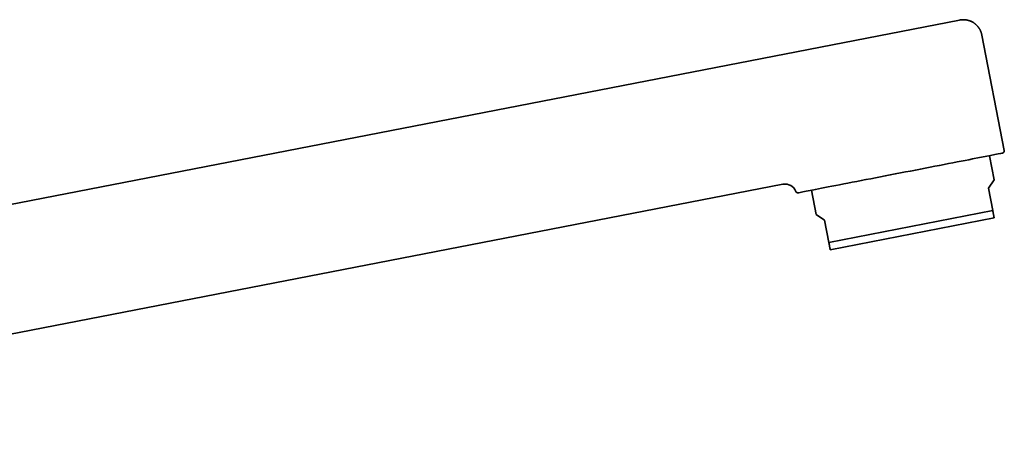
# Model space of a CAD drawing. Header units: millimetres. Extents: x 8 to 765, y 12 to 512.
# Tile 17 of 17: x 635 to 765, y 426 to 483. Entities that reach past the tile are written whole.
import ezdxf

# ---------------------------------------------------------------- set-up
doc = ezdxf.new("R2010")
doc.units = ezdxf.units.MM

msp = doc.modelspace()

# ---------------------------------------------------------------- linework, layer by layer
at = {"color": 7, "linetype": 'Continuous', "lineweight": 35}
for p, q in [((758.86, 482.73), (554.46, 443)), ((764.74, 465.54), (761.79, 480.76)), ((763.41, 461.68), (762.79, 464.85)), ((554.46, 425.89), (735.58, 461.09)), ((735.58, 461.09), (735.6, 461.1)), ((735.58, 461.09), (735.61, 461.1)), ((735.58, 461.09), (735.6, 461.1)), ((735.58, 461.09), (735.58, 461.09)), ((762.66, 460.56), (763.41, 461.68)), ((762.66, 460.56), (763.23, 457.62)), ((739.33, 460.29), (739.95, 457.12)), ((739.95, 457.12), (741.06, 456.37)), ((763.23, 457.62), (741.63, 453.42)), ((763.42, 456.64), (741.82, 452.44)), ((741.06, 456.37), (741.63, 453.42))]:
    msp.add_line(p, q, dxfattribs=at)
for centre, radius, start, end in [((764.45, 465.48), 0.3, 281, 11), ((735.87, 459.62), 1.5, 20.5941, 99.9372), ((737.55, 460.26), 0.3, 200.5974, 281)]:
    msp.add_arc(centre, radius, start, end, dxfattribs=at)
for points, knots in [([(761.79, 480.76), (761.78, 480.8), (761.76, 480.88), (761.73, 481), (761.69, 481.13), (761.64, 481.24), (761.6, 481.34), (761.55, 481.43), (761.51, 481.51), (761.46, 481.59), (761.43, 481.65), (761.39, 481.69), (761.37, 481.73), (761.34, 481.76), (761.32, 481.79), (761.31, 481.81), (761.29, 481.84), (761.26, 481.88), (761.22, 481.92), (761.17, 481.97), (761.12, 482.02), (761.07, 482.08), (761, 482.14), (760.93, 482.2), (760.85, 482.26), (760.77, 482.33), (760.68, 482.39), (760.58, 482.45), (760.47, 482.51), (760.35, 482.57), (760.23, 482.61), (760.11, 482.66), (759.99, 482.69), (759.88, 482.72), (759.76, 482.74), (759.65, 482.76), (759.54, 482.77), (759.43, 482.78), (759.32, 482.78), (759.22, 482.78), (759.12, 482.77), (759.05, 482.76), (759.01, 482.76), (758.99, 482.76), (758.97, 482.75), (758.95, 482.75), (758.93, 482.75), (758.89, 482.74), (758.87, 482.74), (758.86, 482.73)], [0, 0, 0, 0, 0.031089, 0.065868, 0.098763, 0.129611, 0.158269, 0.184164, 0.207726, 0.228874, 0.247537, 0.261384, 0.273374, 0.283487, 0.291705, 0.298095, 0.304109, 0.318962, 0.334066, 0.350058, 0.368531, 0.38951, 0.412315, 0.436474, 0.461512, 0.487835, 0.515423, 0.54425, 0.57842, 0.612443, 0.6455, 0.67756, 0.708601, 0.738605, 0.767562, 0.795468, 0.825553, 0.854467, 0.882216, 0.908838, 0.932016, 0.955255, 0.96037, 0.965379, 0.970285, 0.975088, 0.981027, 0.989344, 1, 1, 1, 1]), ([(737.61, 459.96), (737.61, 459.96), (739.03, 460.24), (744.07, 461.22), (747.49, 461.88), (754.63, 463.27), (758.05, 463.93), (763.09, 464.91), (764.51, 465.19), (764.51, 465.19)], [0, 0, 0, 0, 0.25, 0.25, 0.5, 0.5, 0.75, 0.75, 1, 1, 1, 1]), ([(763.42, 456.64), (763.42, 456.64), (763.42, 456.64), (763.42, 456.65), (763.41, 456.67), (763.41, 456.69), (763.4, 456.72), (763.39, 456.76), (763.39, 456.8), (763.38, 456.85), (763.37, 456.91), (763.35, 456.98), (763.34, 457.05), (763.32, 457.13), (763.3, 457.23), (763.28, 457.35), (763.25, 457.48), (763.24, 457.57), (763.23, 457.62)], [0, 0, 0, 0, 0.056559, 0.113137, 0.169715, 0.226275, 0.283215, 0.340156, 0.396333, 0.45251, 0.51135, 0.570206, 0.629063, 0.687906, 0.765829, 0.843752, 0.921876, 1, 1, 1, 1]), ([(741.63, 453.42), (741.64, 453.37), (741.66, 453.28), (741.69, 453.14), (741.71, 453.03), (741.73, 452.93), (741.74, 452.85), (741.76, 452.78), (741.77, 452.73), (741.77, 452.69), (741.78, 452.65), (741.79, 452.6), (741.8, 452.55), (741.81, 452.51), (741.81, 452.48), (741.82, 452.46), (741.82, 452.44), (741.82, 452.44), (741.82, 452.44)], [0, 0, 0, 0, 0.08154, 0.163092, 0.244629, 0.305804, 0.366993, 0.428181, 0.489353, 0.490906, 0.551715, 0.612544, 0.67337, 0.734176, 0.800618, 0.867089, 0.93356, 1, 1, 1, 1])]:
    msp.add_open_spline(points, degree=3, knots=knots, dxfattribs=at)

doc.saveas('drawing.dxf')
